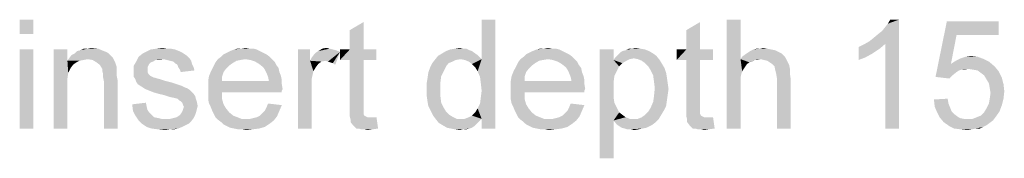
# Model space of a CAD drawing. Header units: millimetres. Extents: x 0 to 594, y 1 to 420.
# Tile 115 of 214: x 329.4 to 356.45, y 320.43 to 324.25. Entities that reach past the tile are written whole.
import ezdxf

# ---------------------------------------------------------------- set-up
doc = ezdxf.new("R2010")
doc.units = ezdxf.units.MM
doc.header["$LTSCALE"] = 32.67
doc.layers.add('61765N-2-A-2_DXF_TEXT', color=7, linetype='CONTINUOUS')

msp = doc.modelspace()

# ---------------------------------------------------------------- linework, layer by layer
at = {"layer": '61765N-2-A-2_DXF_TEXT', "color": 2, "linetype": 'Continuous'}
for points in [[(329.7786, 324.2474), (329.4009, 323.8474), (329.4009, 324.2474)], [(329.4009, 323.8474), (329.7786, 324.2474), (329.7786, 323.8474)], [(338.4675, 323.4251), (338.4675, 323.9585), (338.8453, 324.1807)], [(338.4675, 323.4251), (338.8453, 324.1807), (338.8453, 323.4251)], [(341.9786, 322.8251), (342.0897, 323.1585), (342.4675, 324.2474)], [(342.0453, 322.6696), (341.9786, 322.8251), (342.4675, 324.2474)], [(342.0675, 322.4918), (342.0453, 322.6696), (342.4675, 324.2474)], [(342.0453, 321.9362), (342.0675, 322.114), (342.4675, 324.2474)], [(342.0897, 321.514), (342.0453, 321.9362), (342.4675, 324.2474)], [(342.0897, 322.2918), (342.0675, 322.4918), (342.4675, 324.2474)], [(342.0675, 322.114), (342.0897, 322.2918), (342.4675, 324.2474)], [(342.4675, 324.2474), (342.0897, 323.1585), (342.0897, 324.2474)], [(342.0897, 321.2474), (342.0897, 321.514), (342.4675, 324.2474)], [(342.0897, 321.2474), (342.4675, 324.2474), (342.4675, 321.2474)], [(347.712, 323.4251), (347.712, 323.9585), (348.0897, 324.1807)], [(347.712, 323.4251), (348.0897, 324.1807), (348.0897, 323.4251)], [(349.2009, 324.2474), (349.2009, 323.1585), (348.8231, 321.2474)], [(349.2009, 324.2474), (348.8231, 321.2474), (348.8231, 324.2474)], [(352.7342, 323.6474), (352.8453, 323.7362), (353.5564, 324.2474)], [(353.1786, 323.5807), (352.7342, 323.6474), (353.5564, 324.2474)], [(352.8453, 323.7362), (352.9786, 323.8474), (353.5564, 324.2474)], [(352.9786, 323.8474), (353.0897, 323.9362), (353.5564, 324.2474)], [(353.0897, 323.9362), (353.1786, 324.0474), (353.5564, 324.2474)], [(353.1786, 324.0474), (353.2453, 324.1362), (353.5564, 324.2474)], [(353.1786, 321.2474), (353.1786, 323.5807), (353.5564, 324.2474)], [(353.1786, 321.2474), (353.5564, 324.2474), (353.5564, 321.2474)], [(353.5564, 324.2474), (353.2453, 324.1362), (353.312, 324.2474)], [(355.1342, 323.8251), (354.5564, 322.6696), (354.8675, 324.2029)], [(354.8675, 324.2029), (356.2897, 324.2029), (355.1342, 323.8251)], [(355.1342, 323.8251), (356.2897, 324.2029), (356.2897, 323.8251)], [(355.1342, 323.8251), (354.9786, 323.0251), (354.5564, 322.6696)], [(331.2675, 323.4474), (331.3564, 323.4696), (331.5564, 323.4474)], [(333.1564, 323.4474), (333.3342, 323.4696), (333.4453, 323.4474)], [(335.4897, 323.4474), (335.6009, 323.4696), (335.712, 323.4474)], [(337.712, 323.4474), (337.8231, 323.4696), (337.912, 323.4474)], [(341.3564, 323.4474), (341.4897, 323.4696), (341.5786, 323.4474)], [(343.8009, 323.4474), (343.912, 323.4696), (344.0231, 323.4474)], [(346.2231, 323.4474), (346.312, 323.4696), (346.4453, 323.4474)], [(349.7342, 323.4474), (349.8231, 323.4696), (349.9342, 323.4474)], [(352.4453, 323.4918), (352.5786, 323.5585), (353.1786, 323.5807)], [(352.4453, 323.4918), (353.1786, 323.5807), (353.0231, 323.4474)], [(353.0231, 323.4474), (352.4453, 323.1362), (352.4453, 323.4918)], [(353.1786, 323.5807), (352.5786, 323.5585), (352.7342, 323.6474)], [(329.7786, 323.4251), (329.4009, 321.2474), (329.4009, 323.4251)], [(329.4009, 321.2474), (329.7786, 323.4251), (329.7786, 321.2474)], [(330.712, 323.4251), (330.712, 323.114), (330.3342, 321.2474)], [(330.712, 323.4251), (330.3342, 321.2474), (330.3342, 323.4251)], [(331.912, 323.2474), (330.7564, 323.1807), (330.8231, 323.2696)], [(331.912, 323.2474), (331.9564, 323.2029), (330.7564, 323.1807)], [(331.2675, 323.1585), (330.7564, 323.1807), (331.9564, 323.2029)], [(331.8453, 323.314), (330.8231, 323.2696), (330.912, 323.314)], [(330.8231, 323.2696), (331.8453, 323.314), (331.912, 323.2474)], [(331.712, 323.3807), (331.7786, 323.3585), (330.912, 323.314)], [(331.712, 323.3807), (330.912, 323.314), (330.9786, 323.3807)], [(330.912, 323.314), (331.7786, 323.3585), (331.8453, 323.314)], [(330.9786, 323.3807), (331.0675, 323.4029), (331.5564, 323.4474)], [(330.9786, 323.3807), (331.5564, 323.4474), (331.712, 323.3807)], [(331.2675, 323.4474), (331.5564, 323.4474), (331.0675, 323.4029)], [(331.2675, 323.4474), (331.0675, 323.4029), (331.1564, 323.4474)], [(331.4009, 323.1362), (331.2675, 323.1585), (331.9564, 323.2029)], [(331.512, 323.0696), (331.4009, 323.1362), (331.9564, 323.2029)], [(331.512, 323.0696), (331.9564, 323.2029), (332.0231, 323.0696)], [(333.3564, 323.1585), (332.6009, 323.0918), (332.6675, 323.2251)], [(333.9342, 323.2918), (332.6675, 323.2251), (332.7786, 323.314)], [(333.9342, 323.2918), (334.0009, 323.2474), (332.6675, 323.2251)], [(332.6675, 323.2251), (334.0009, 323.2474), (334.0675, 323.1807)], [(332.6675, 323.2251), (334.0675, 323.1807), (333.3564, 323.1585)], [(333.8675, 323.3362), (332.7786, 323.314), (332.8675, 323.3585)], [(332.7786, 323.314), (333.8675, 323.3362), (333.9342, 323.2918)], [(333.6675, 323.4251), (333.7786, 323.3807), (332.8675, 323.3585)], [(333.6675, 323.4251), (332.8675, 323.3585), (333.0009, 323.4251)], [(332.8675, 323.3585), (333.7786, 323.3807), (333.8675, 323.3362)], [(333.4453, 323.4474), (333.5564, 323.4474), (333.0009, 323.4251)], [(333.4453, 323.4474), (333.0009, 323.4251), (333.1564, 323.4474)], [(333.0009, 323.4251), (333.5564, 323.4474), (333.6675, 323.4251)], [(336.2675, 323.2251), (334.8453, 323.1585), (334.9342, 323.2251)], [(335.6009, 323.1585), (334.8453, 323.1585), (336.2675, 323.2251)], [(336.1786, 323.2918), (334.9342, 323.2251), (335.0009, 323.2918)], [(334.9342, 323.2251), (336.1786, 323.2918), (336.2675, 323.2251)], [(336.0897, 323.3362), (335.0009, 323.2918), (335.0897, 323.3362)], [(335.0009, 323.2918), (336.0897, 323.3362), (336.1786, 323.2918)], [(336.0009, 323.3807), (335.0897, 323.3362), (335.1786, 323.3807)], [(335.0897, 323.3362), (336.0009, 323.3807), (336.0897, 323.3362)], [(335.912, 323.4251), (335.1786, 323.3807), (335.2897, 323.4251)], [(335.1786, 323.3807), (335.912, 323.4251), (336.0009, 323.3807)], [(335.712, 323.4474), (335.8231, 323.4474), (335.2897, 323.4251)], [(335.4897, 323.4474), (335.712, 323.4474), (335.2897, 323.4251)], [(335.4897, 323.4474), (335.2897, 323.4251), (335.3786, 323.4474)], [(335.2897, 323.4251), (335.8231, 323.4474), (335.912, 323.4251)], [(335.6009, 323.1585), (336.2675, 323.2251), (336.3342, 323.1585)], [(337.3786, 323.4251), (337.3786, 323.114), (337.0453, 321.2474)], [(337.3786, 323.4251), (337.0453, 321.2474), (337.0453, 323.4251)], [(337.3786, 323.114), (337.4231, 323.2029), (338.2009, 323.3585)], [(337.8009, 323.114), (337.3786, 323.114), (338.2009, 323.3585)], [(337.4231, 323.2029), (337.4897, 323.2918), (338.2009, 323.3585)], [(337.4897, 323.2918), (337.5342, 323.3362), (338.2009, 323.3585)], [(338.2009, 323.3585), (337.5342, 323.3362), (337.6009, 323.3807)], [(337.912, 323.4474), (338.0009, 323.4251), (337.6009, 323.3807)], [(337.912, 323.4474), (337.6009, 323.3807), (337.712, 323.4474)], [(338.0009, 323.4251), (338.0897, 323.4029), (337.6009, 323.3807)], [(337.6009, 323.3807), (338.0897, 323.4029), (338.2009, 323.3585)], [(337.8675, 323.0918), (337.8009, 323.114), (338.2009, 323.3585)], [(337.9342, 323.0696), (337.8675, 323.0918), (338.2009, 323.3585)], [(338.0009, 323.0474), (337.9342, 323.0696), (338.2009, 323.3585)], [(338.0009, 323.0474), (338.2009, 323.3585), (338.0675, 323.0029)], [(338.8453, 323.4251), (339.2009, 323.4251), (338.2009, 323.1362)], [(338.4675, 323.4251), (338.8453, 323.4251), (338.2009, 323.1362)], [(338.4675, 323.4251), (338.2009, 323.1362), (338.2009, 323.4251)], [(338.4675, 323.1362), (338.2009, 323.1362), (339.2009, 323.4251)], [(338.8453, 323.1362), (338.4675, 323.1362), (339.2009, 323.4251)], [(338.8453, 323.1362), (339.2009, 323.4251), (339.2009, 323.1362)], [(341.512, 323.1585), (340.8009, 323.1362), (340.8897, 323.2474)], [(341.9786, 323.2696), (340.8897, 323.2474), (341.0009, 323.314)], [(341.512, 323.1585), (340.8897, 323.2474), (341.9786, 323.2696)], [(341.8231, 323.3807), (341.0009, 323.314), (341.112, 323.3807)], [(341.0009, 323.314), (341.8231, 323.3807), (341.9786, 323.2696)], [(341.7564, 323.4029), (341.112, 323.3807), (341.2231, 323.4251)], [(341.112, 323.3807), (341.7564, 323.4029), (341.8231, 323.3807)], [(341.5786, 323.4474), (341.6675, 323.4474), (341.2231, 323.4251)], [(341.5786, 323.4474), (341.2231, 323.4251), (341.3564, 323.4474)], [(341.2231, 323.4251), (341.6675, 323.4474), (341.7564, 323.4029)], [(341.512, 323.1585), (341.9786, 323.2696), (342.0897, 323.1585)], [(344.5786, 323.2251), (343.1564, 323.1585), (343.2453, 323.2251)], [(343.912, 323.1585), (343.1564, 323.1585), (344.5786, 323.2251)], [(344.4897, 323.2918), (343.2453, 323.2251), (343.312, 323.2918)], [(343.2453, 323.2251), (344.4897, 323.2918), (344.5786, 323.2251)], [(344.4009, 323.3362), (343.312, 323.2918), (343.4009, 323.3362)], [(343.312, 323.2918), (344.4009, 323.3362), (344.4897, 323.2918)], [(344.312, 323.3807), (343.4009, 323.3362), (343.4897, 323.3807)], [(343.4009, 323.3362), (344.312, 323.3807), (344.4009, 323.3362)], [(344.2231, 323.4251), (343.4897, 323.3807), (343.6009, 323.4251)], [(343.4897, 323.3807), (344.2231, 323.4251), (344.312, 323.3807)], [(344.0231, 323.4474), (344.1342, 323.4474), (343.6009, 323.4251)], [(343.8009, 323.4474), (344.0231, 323.4474), (343.6009, 323.4251)], [(343.8009, 323.4474), (343.6009, 323.4251), (343.6897, 323.4474)], [(343.6009, 323.4251), (344.1342, 323.4474), (344.2231, 323.4251)], [(343.912, 323.1585), (344.5786, 323.2251), (344.6453, 323.1585)], [(345.712, 323.4251), (345.712, 323.1362), (345.3342, 320.4251)], [(345.712, 323.4251), (345.3342, 320.4251), (345.3342, 323.4251)], [(346.2675, 323.1807), (345.712, 323.1362), (345.7564, 323.2029)], [(346.8897, 323.2474), (345.7564, 323.2029), (345.8231, 323.2696)], [(346.2675, 323.1807), (345.7564, 323.2029), (346.8897, 323.2474)], [(346.8009, 323.314), (345.8231, 323.2696), (345.8897, 323.3362)], [(345.8231, 323.2696), (346.8009, 323.314), (346.8897, 323.2474)], [(346.6897, 323.3807), (345.8897, 323.3362), (345.9564, 323.3807)], [(345.8897, 323.3362), (346.6897, 323.3807), (346.8009, 323.314)], [(345.9564, 323.3807), (346.0453, 323.4029), (346.5786, 323.4251)], [(345.9564, 323.3807), (346.5786, 323.4251), (346.6897, 323.3807)], [(346.4453, 323.4474), (346.5786, 323.4251), (346.0453, 323.4029)], [(346.2231, 323.4474), (346.4453, 323.4474), (346.0453, 323.4029)], [(346.2231, 323.4474), (346.0453, 323.4029), (346.1342, 323.4474)], [(346.3786, 323.1585), (346.2675, 323.1807), (346.8897, 323.2474)], [(346.3786, 323.1585), (346.8897, 323.2474), (346.9786, 323.1362)], [(348.0897, 323.4251), (348.4453, 323.4251), (347.4453, 323.1362)], [(347.712, 323.4251), (348.0897, 323.4251), (347.4453, 323.1362)], [(347.712, 323.4251), (347.4453, 323.1362), (347.4453, 323.4251)], [(347.712, 323.1362), (347.4453, 323.1362), (348.4453, 323.4251)], [(348.0897, 323.1362), (347.712, 323.1362), (348.4453, 323.4251)], [(348.0897, 323.1362), (348.4453, 323.4251), (348.4453, 323.1362)], [(350.4453, 323.1807), (349.2009, 323.1585), (349.2453, 323.2251)], [(350.4009, 323.2474), (349.2453, 323.2251), (349.3342, 323.2918)], [(349.2453, 323.2251), (350.4009, 323.2474), (350.4453, 323.1807)], [(350.3342, 323.314), (349.3342, 323.2918), (349.4009, 323.3362)], [(349.3342, 323.2918), (350.3342, 323.314), (350.4009, 323.2474)], [(350.2453, 323.3585), (349.4009, 323.3362), (349.4675, 323.3807)], [(349.4009, 323.3362), (350.2453, 323.3585), (350.3342, 323.314)], [(350.0453, 323.4251), (350.1564, 323.4029), (349.4675, 323.3807)], [(350.0453, 323.4251), (349.4675, 323.3807), (349.5564, 323.4251)], [(349.4675, 323.3807), (350.1564, 323.4029), (350.2453, 323.3585)], [(349.7342, 323.4474), (349.9342, 323.4474), (349.5564, 323.4251)], [(349.7342, 323.4474), (349.5564, 323.4251), (349.6453, 323.4474)], [(349.5564, 323.4251), (349.9342, 323.4474), (350.0453, 323.4251)], [(353.0231, 323.4474), (352.8231, 323.314), (352.4453, 323.1362)], [(352.8231, 323.314), (352.6231, 323.2029), (352.4453, 323.1362)], [(355.712, 323.2251), (355.2453, 323.1807), (355.3786, 323.2251)], [(355.2453, 323.1807), (355.712, 323.2251), (355.8897, 323.1585)], [(355.3786, 323.2251), (355.5342, 323.2474), (355.712, 323.2251)], [(330.712, 323.114), (330.7342, 322.7807), (330.3342, 321.2474)], [(331.2675, 323.1585), (330.712, 323.114), (330.7564, 323.1807)], [(331.2675, 323.1585), (331.1564, 323.1362), (330.712, 323.114)], [(330.712, 323.114), (331.1564, 323.1362), (331.0453, 323.114)], [(330.712, 323.114), (331.0453, 323.114), (330.9564, 323.0696)], [(330.712, 323.114), (330.9564, 323.0696), (330.8675, 323.0029)], [(330.712, 323.114), (330.8675, 323.0029), (330.8009, 322.914)], [(330.712, 323.114), (330.8009, 322.914), (330.7342, 322.7807)], [(332.0231, 323.0696), (331.6009, 323.0029), (331.512, 323.0696)], [(331.6009, 323.0029), (332.0231, 323.0696), (332.0675, 322.9362)], [(332.0675, 322.9362), (331.6675, 322.8918), (331.6009, 323.0029)], [(331.6675, 322.8918), (332.0675, 322.9362), (332.0675, 322.8696)], [(333.0675, 323.0918), (333.0009, 323.0696), (332.5342, 322.9807)], [(333.0675, 323.0918), (332.5342, 322.9807), (332.6009, 323.0918)], [(333.0009, 323.0696), (332.9564, 323.0251), (332.5342, 322.9807)], [(332.5342, 322.9807), (332.9564, 323.0251), (332.9342, 322.9807)], [(332.9342, 322.9807), (332.912, 322.9362), (332.5342, 322.8251)], [(332.9342, 322.9807), (332.5342, 322.8251), (332.5342, 322.9807)], [(332.912, 322.9362), (332.912, 322.8696), (332.5342, 322.8251)], [(333.3564, 323.1585), (333.1342, 323.1362), (332.6009, 323.0918)], [(332.6009, 323.0918), (333.1342, 323.1362), (333.0675, 323.0918)], [(333.1342, 323.1362), (333.3564, 323.1585), (333.2453, 323.1362)], [(333.4453, 323.1362), (333.3564, 323.1585), (334.0675, 323.1807)], [(333.5342, 323.114), (333.4453, 323.1362), (334.0675, 323.1807)], [(333.5342, 323.114), (334.0675, 323.1807), (334.112, 323.114)], [(334.112, 323.114), (333.6231, 323.0918), (333.5342, 323.114)], [(333.6675, 323.0474), (333.6231, 323.0918), (334.112, 323.114)], [(333.6675, 323.0474), (334.112, 323.114), (334.1342, 323.0251)], [(334.1342, 323.0251), (333.7342, 323.0029), (333.6675, 323.0474)], [(333.7564, 322.9362), (333.7342, 323.0029), (334.1342, 323.0251)], [(333.7564, 322.9362), (334.1342, 323.0251), (334.1786, 322.9362)], [(334.1786, 322.9362), (333.8009, 322.8696), (333.7564, 322.9362)], [(333.8009, 322.8696), (334.1786, 322.9362), (334.2009, 322.8474)], [(335.1564, 322.9807), (334.6897, 322.8918), (334.7342, 322.9807)], [(334.6897, 322.8918), (335.1564, 322.9807), (335.0675, 322.8918)], [(335.2453, 323.0474), (334.7342, 322.9807), (334.7786, 323.0696)], [(334.7342, 322.9807), (335.2453, 323.0474), (335.1564, 322.9807)], [(335.6009, 323.1585), (335.4675, 323.1362), (334.7786, 323.0696)], [(335.6009, 323.1585), (334.7786, 323.0696), (334.8453, 323.1585)], [(335.4675, 323.1362), (335.3564, 323.114), (334.7786, 323.0696)], [(334.7786, 323.0696), (335.3564, 323.114), (335.2453, 323.0474)], [(336.3342, 323.1585), (335.7342, 323.1362), (335.6009, 323.1585)], [(335.8675, 323.0918), (335.7342, 323.1362), (336.3342, 323.1585)], [(335.8675, 323.0918), (336.3342, 323.1585), (336.4009, 323.0918)], [(336.4009, 323.0918), (335.9786, 323.0251), (335.8675, 323.0918)], [(335.9786, 323.0251), (336.4009, 323.0918), (336.4453, 323.0029)], [(336.4453, 323.0029), (336.0897, 322.9362), (335.9786, 323.0251)], [(336.0897, 322.9362), (336.4453, 323.0029), (336.512, 322.914)], [(336.512, 322.914), (336.1342, 322.8696), (336.0897, 322.9362)], [(336.1342, 322.8696), (336.512, 322.914), (336.5342, 322.8029)], [(337.3786, 323.114), (337.4675, 322.8251), (337.0453, 321.2474)], [(337.3786, 323.114), (337.8009, 323.114), (337.6897, 323.0918)], [(337.3786, 323.114), (337.6897, 323.0918), (337.6009, 323.0251)], [(337.3786, 323.114), (337.6009, 323.0251), (337.5342, 322.9362)], [(337.3786, 323.114), (337.5342, 322.9362), (337.4675, 322.8251)], [(338.8453, 323.1362), (338.4675, 321.8696), (338.4675, 323.1362)], [(338.4675, 321.8696), (338.8453, 323.1362), (338.8453, 321.8474)], [(341.0453, 322.8251), (340.6231, 322.7807), (340.6675, 322.914)], [(341.1786, 323.0474), (341.112, 322.9585), (340.6675, 322.914)], [(341.1786, 323.0474), (340.6675, 322.914), (340.7342, 323.0474)], [(340.6675, 322.914), (341.112, 322.9585), (341.0453, 322.8251)], [(341.3786, 323.1362), (341.2897, 323.0918), (340.7342, 323.0474)], [(341.3786, 323.1362), (340.7342, 323.0474), (340.8009, 323.1362)], [(340.7342, 323.0474), (341.2897, 323.0918), (341.1786, 323.0474)], [(340.8009, 323.1362), (341.512, 323.1585), (341.3786, 323.1362)], [(342.0897, 323.1585), (341.6231, 323.1362), (341.512, 323.1585)], [(341.7342, 323.0918), (341.6231, 323.1362), (342.0897, 323.1585)], [(341.8231, 323.0251), (341.7342, 323.0918), (342.0897, 323.1585)], [(341.912, 322.9362), (341.8231, 323.0251), (342.0897, 323.1585)], [(341.9786, 322.8251), (341.912, 322.9362), (342.0897, 323.1585)], [(343.4675, 322.9807), (343.0009, 322.8918), (343.0453, 322.9807)], [(343.0009, 322.8918), (343.4675, 322.9807), (343.3786, 322.8918)], [(343.5564, 323.0474), (343.0453, 322.9807), (343.0897, 323.0696)], [(343.0453, 322.9807), (343.5564, 323.0474), (343.4675, 322.9807)], [(343.912, 323.1585), (343.7786, 323.1362), (343.0897, 323.0696)], [(343.912, 323.1585), (343.0897, 323.0696), (343.1564, 323.1585)], [(343.7786, 323.1362), (343.6675, 323.114), (343.0897, 323.0696)], [(343.0897, 323.0696), (343.6675, 323.114), (343.5564, 323.0474)], [(344.6453, 323.1585), (344.0453, 323.1362), (343.912, 323.1585)], [(344.1786, 323.0918), (344.0453, 323.1362), (344.6453, 323.1585)], [(344.1786, 323.0918), (344.6453, 323.1585), (344.712, 323.0918)], [(344.712, 323.0918), (344.2897, 323.0251), (344.1786, 323.0918)], [(344.2897, 323.0251), (344.712, 323.0918), (344.7564, 323.0029)], [(344.7564, 323.0029), (344.4009, 322.9362), (344.2897, 323.0251)], [(344.4009, 322.9362), (344.7564, 323.0029), (344.8231, 322.914)], [(344.8231, 322.914), (344.4453, 322.8696), (344.4009, 322.9362)], [(344.4453, 322.8696), (344.8231, 322.914), (344.8453, 322.8029)], [(345.712, 323.1362), (345.7342, 322.6918), (345.3342, 320.4251)], [(346.2675, 323.1807), (346.1564, 323.1585), (345.712, 323.1362)], [(345.712, 323.1362), (346.1564, 323.1585), (346.0675, 323.114)], [(345.712, 323.1362), (346.0675, 323.114), (345.9564, 323.0474)], [(345.712, 323.1362), (345.9564, 323.0474), (345.8675, 322.9585)], [(345.712, 323.1362), (345.8675, 322.9585), (345.7342, 322.6918)], [(345.8675, 322.9585), (345.8009, 322.8251), (345.7342, 322.6918)], [(346.9786, 323.1362), (346.4897, 323.114), (346.3786, 323.1585)], [(346.5786, 323.0474), (346.4897, 323.114), (346.9786, 323.1362)], [(346.5786, 323.0474), (346.9786, 323.1362), (347.0453, 323.0251)], [(347.0453, 323.0251), (346.6675, 322.9585), (346.5786, 323.0474)], [(346.6675, 322.9585), (347.0453, 323.0251), (347.112, 322.914)], [(347.112, 322.914), (346.7342, 322.8474), (346.6675, 322.9585)], [(346.7342, 322.8474), (347.112, 322.914), (347.1564, 322.7807)], [(348.0897, 323.1362), (347.712, 321.8696), (347.712, 323.1362)], [(347.712, 321.8696), (348.0897, 323.1362), (348.0897, 321.8474)], [(349.2009, 323.1585), (349.2231, 322.7585), (348.8231, 321.2474)], [(349.7564, 323.1585), (349.2009, 323.1585), (350.4453, 323.1807)], [(349.2009, 323.1585), (349.7564, 323.1585), (349.6009, 323.1362)], [(349.2009, 323.1585), (349.6009, 323.1362), (349.4453, 323.0696)], [(349.2009, 323.1585), (349.4453, 323.0696), (349.3786, 323.0251)], [(349.2009, 323.1585), (349.3786, 323.0251), (349.2453, 322.8251)], [(349.2009, 323.1585), (349.2453, 322.8251), (349.2231, 322.7585)], [(349.3786, 323.0251), (349.2897, 322.8918), (349.2453, 322.8251)], [(349.3786, 323.0251), (349.3342, 322.9585), (349.2897, 322.8918)], [(349.6009, 323.1362), (349.512, 323.0918), (349.4453, 323.0696)], [(349.6009, 323.1362), (349.7564, 323.1585), (349.6675, 323.1362)], [(349.8453, 323.1362), (349.7564, 323.1585), (350.4453, 323.1807)], [(349.9342, 323.114), (349.8453, 323.1362), (350.4453, 323.1807)], [(349.9342, 323.114), (350.4453, 323.1807), (350.4897, 323.0918)], [(350.4897, 323.0918), (350.0009, 323.0696), (349.9342, 323.114)], [(350.0675, 323.0251), (350.0009, 323.0696), (350.4897, 323.0918)], [(350.0675, 323.0251), (350.4897, 323.0918), (350.5342, 323.0029)], [(350.5342, 323.0029), (350.1342, 322.9585), (350.0675, 323.0251)], [(350.1342, 322.9585), (350.5342, 323.0029), (350.5564, 322.8918)], [(350.5564, 322.8918), (350.1564, 322.8474), (350.1342, 322.9585)], [(354.9786, 323.0251), (355.2675, 322.8696), (354.5564, 322.6696)], [(356.0231, 323.0918), (354.9786, 323.0251), (355.112, 323.114)], [(354.9786, 323.0251), (356.0231, 323.0918), (356.1786, 322.9585)], [(354.9786, 323.0251), (356.1786, 322.9585), (355.4453, 322.8918)], [(354.9786, 323.0251), (355.4453, 322.8918), (355.2675, 322.8696)], [(355.8897, 323.1585), (355.112, 323.114), (355.2453, 323.1807)], [(355.112, 323.114), (355.8897, 323.1585), (356.0231, 323.0918)], [(355.5786, 322.8696), (355.4453, 322.8918), (356.1786, 322.9585)], [(355.712, 322.8474), (355.5786, 322.8696), (356.1786, 322.9585)], [(355.712, 322.8474), (356.1786, 322.9585), (356.2897, 322.8251)], [(330.7342, 322.7807), (330.712, 322.6251), (330.3342, 321.2474)], [(332.0675, 322.8696), (331.6675, 322.8474), (331.6675, 322.8918)], [(331.6675, 322.8474), (332.0675, 322.8696), (332.0675, 322.7807)], [(332.0675, 322.7807), (331.6897, 322.7585), (331.6675, 322.8474)], [(331.6897, 322.7585), (332.0675, 322.7807), (332.0675, 322.6918)], [(332.0675, 322.6918), (331.6897, 322.6696), (331.6897, 322.7585)], [(331.6897, 322.6696), (332.0675, 322.6918), (332.0897, 322.5807)], [(332.0897, 322.5807), (331.712, 322.5585), (331.6897, 322.6696)], [(332.5342, 322.8251), (332.912, 322.8696), (332.912, 322.8029)], [(332.912, 322.8029), (332.5342, 322.7585), (332.5342, 322.8251)], [(332.5342, 322.7585), (332.912, 322.8029), (332.9342, 322.7585)], [(332.9342, 322.7585), (333.0009, 322.6918), (332.5342, 322.6696)], [(332.9342, 322.7585), (332.5342, 322.6696), (332.5342, 322.7585)], [(332.5342, 322.6696), (333.0009, 322.6918), (333.0897, 322.6474)], [(333.0897, 322.6474), (332.5786, 322.6029), (332.5342, 322.6696)], [(333.112, 322.6474), (333.1786, 322.6251), (332.5786, 322.6029)], [(333.0897, 322.6474), (333.112, 322.6474), (332.5786, 322.6029)], [(334.2009, 322.8474), (333.8231, 322.8029), (333.8009, 322.8696)], [(334.9564, 322.6696), (334.5786, 322.5585), (334.6009, 322.6918)], [(334.5786, 322.5585), (334.9564, 322.6696), (334.9564, 322.5585)], [(335.0009, 322.8029), (334.6009, 322.6918), (334.6453, 322.8029)], [(334.6009, 322.6918), (335.0009, 322.8029), (334.9564, 322.6696)], [(335.0675, 322.8918), (334.6453, 322.8029), (334.6897, 322.8918)], [(334.6453, 322.8029), (335.0675, 322.8918), (335.0009, 322.8029)], [(336.5342, 322.8029), (336.1786, 322.7807), (336.1342, 322.8696)], [(336.1786, 322.7807), (336.5342, 322.8029), (336.5786, 322.6918)], [(336.5786, 322.6918), (336.2231, 322.6696), (336.1786, 322.7807)], [(336.2231, 322.6696), (336.5786, 322.6918), (336.6009, 322.5807)], [(336.6009, 322.5807), (336.2453, 322.5585), (336.2231, 322.6696)], [(337.4675, 322.8251), (337.4231, 322.6251), (337.0453, 321.2474)], [(340.9786, 322.6918), (340.6009, 322.6251), (340.6231, 322.7807)], [(340.6009, 322.6251), (340.9786, 322.6918), (340.9564, 322.514)], [(340.6231, 322.7807), (341.0453, 322.8251), (340.9786, 322.6918)], [(343.2675, 322.6696), (342.8897, 322.5585), (342.912, 322.6918)], [(342.8897, 322.5585), (343.2675, 322.6696), (343.2675, 322.5585)], [(343.312, 322.8029), (342.912, 322.6918), (342.9564, 322.8029)], [(342.912, 322.6918), (343.312, 322.8029), (343.2675, 322.6696)], [(343.3786, 322.8918), (342.9564, 322.8029), (343.0009, 322.8918)], [(342.9564, 322.8029), (343.3786, 322.8918), (343.312, 322.8029)], [(344.8453, 322.8029), (344.4897, 322.7807), (344.4453, 322.8696)], [(344.4897, 322.7807), (344.8453, 322.8029), (344.8897, 322.6918)], [(344.8897, 322.6918), (344.5342, 322.6696), (344.4897, 322.7807)], [(344.5342, 322.6696), (344.8897, 322.6918), (344.912, 322.5807)], [(344.912, 322.5807), (344.5564, 322.5585), (344.5342, 322.6696)], [(345.7342, 322.6918), (345.712, 322.514), (345.3342, 320.4251)], [(347.1564, 322.7807), (346.8009, 322.714), (346.7342, 322.8474)], [(346.8009, 322.714), (347.1564, 322.7807), (347.1786, 322.6474)], [(347.1786, 322.6474), (346.8231, 322.5362), (346.8009, 322.714)], [(346.8231, 322.5362), (347.1786, 322.6474), (347.2009, 322.4918)], [(349.2231, 322.7585), (349.2009, 322.6474), (348.8231, 321.2474)], [(349.2009, 322.6474), (349.2009, 322.5585), (348.8231, 321.2474)], [(350.1786, 322.7585), (350.1564, 322.8474), (350.5564, 322.8918)], [(350.1786, 322.7585), (350.5564, 322.8918), (350.5564, 322.7585)], [(350.5564, 322.7585), (350.2009, 322.6251), (350.1786, 322.7585)], [(350.2009, 322.6251), (350.5564, 322.7585), (350.5786, 322.6029)], [(355.2675, 322.8696), (355.2009, 322.8474), (354.5564, 322.6696)], [(355.2009, 322.8474), (355.1342, 322.8029), (354.5564, 322.6696)], [(355.1342, 322.8029), (355.0231, 322.714), (354.5564, 322.6696)], [(354.5564, 322.6696), (355.0231, 322.714), (354.9342, 322.6251)], [(355.2675, 322.8696), (355.4453, 322.8918), (355.3564, 322.8696)], [(356.2897, 322.8251), (355.8009, 322.7807), (355.712, 322.8474)], [(355.8897, 322.714), (355.8009, 322.7807), (356.2897, 322.8251)], [(355.8897, 322.714), (356.2897, 322.8251), (356.3786, 322.6474)], [(356.3786, 322.6474), (355.9564, 322.6029), (355.8897, 322.714)], [(356.0231, 322.4918), (355.9564, 322.6029), (356.3786, 322.6474)], [(356.0231, 322.4918), (356.3786, 322.6474), (356.4231, 322.4696)], [(330.712, 322.6251), (330.712, 322.4251), (330.3342, 321.2474)], [(330.3342, 321.2474), (330.712, 322.4251), (330.712, 321.2474)], [(331.712, 321.2474), (331.712, 322.5585), (332.0897, 322.5807)], [(331.712, 321.2474), (332.0897, 322.5807), (332.0897, 321.2474)], [(332.5786, 322.6029), (333.1786, 322.6251), (333.2675, 322.6029)], [(333.2675, 322.6029), (332.6009, 322.5362), (332.5786, 322.6029)], [(333.2675, 322.6029), (333.4009, 322.5585), (332.6009, 322.5362)], [(332.6009, 322.5362), (333.4009, 322.5585), (333.5786, 322.514)], [(333.5786, 322.514), (332.6453, 322.4696), (332.6009, 322.5362)], [(332.6453, 322.4696), (333.5786, 322.514), (333.712, 322.4696)], [(333.712, 322.4696), (332.712, 322.4251), (332.6453, 322.4696)], [(332.712, 322.4251), (333.712, 322.4696), (333.8453, 322.4251)], [(333.8453, 322.4251), (332.7786, 322.3807), (332.712, 322.4251)], [(332.7786, 322.3807), (333.8453, 322.4251), (333.9342, 322.3807)], [(333.9342, 322.3807), (332.8453, 322.3362), (332.7786, 322.3807)], [(333.9342, 322.3807), (334.0009, 322.3585), (332.8453, 322.3362)], [(336.2453, 322.5585), (336.6009, 322.4696), (334.5786, 322.4474)], [(334.9564, 322.5585), (336.2453, 322.5585), (334.5786, 322.4474)], [(334.9564, 322.5585), (334.5786, 322.4474), (334.5786, 322.5585)], [(334.5786, 322.4474), (336.6009, 322.4696), (336.6231, 322.3362)], [(336.6231, 322.3362), (334.5786, 322.314), (334.5786, 322.4474)], [(336.2453, 322.5585), (336.6009, 322.5807), (336.6009, 322.4696)], [(337.4231, 322.6251), (337.4231, 322.3807), (337.0453, 321.2474)], [(337.0453, 321.2474), (337.4231, 322.3807), (337.4231, 321.2474)], [(340.9564, 322.514), (340.5786, 322.4918), (340.6009, 322.6251)], [(340.5786, 322.314), (340.5786, 322.4918), (340.9564, 322.514)], [(340.5786, 322.314), (340.9564, 322.514), (340.9564, 322.314)], [(344.5564, 322.5585), (344.912, 322.4696), (342.8897, 322.4474)], [(343.2675, 322.5585), (344.5564, 322.5585), (342.8897, 322.4474)], [(343.2675, 322.5585), (342.8897, 322.4474), (342.8897, 322.5585)], [(342.8897, 322.4474), (344.912, 322.4696), (344.9342, 322.3362)], [(344.9342, 322.3362), (342.8897, 322.314), (342.8897, 322.4474)], [(344.5564, 322.5585), (344.912, 322.5807), (344.912, 322.4696)], [(345.712, 322.514), (345.712, 322.314), (345.3342, 320.4251)], [(347.2009, 322.4918), (346.8453, 322.3585), (346.8231, 322.5362)], [(346.8453, 322.3585), (347.2009, 322.4918), (347.2231, 322.3362)], [(349.2009, 322.5585), (349.2009, 322.4251), (348.8231, 321.2474)], [(348.8231, 321.2474), (349.2009, 322.4251), (349.2009, 321.2474)], [(350.5786, 322.6029), (350.2009, 321.2474), (350.2009, 322.6251)], [(350.2009, 321.2474), (350.5786, 322.6029), (350.5786, 321.2474)], [(356.4231, 322.4696), (356.0453, 322.3585), (356.0231, 322.4918)], [(356.0453, 322.3585), (356.4231, 322.4696), (356.4453, 322.2696)], [(332.8453, 322.3362), (334.0009, 322.3585), (334.0675, 322.314)], [(334.0675, 322.314), (332.9564, 322.2918), (332.8453, 322.3362)], [(333.0675, 322.2474), (332.9564, 322.2918), (334.0675, 322.314)], [(333.0675, 322.2474), (334.0675, 322.314), (334.1342, 322.2474)], [(334.1342, 322.2474), (333.2231, 322.2029), (333.0675, 322.2474)], [(333.2231, 322.2029), (334.1342, 322.2474), (334.1786, 322.2029)], [(334.1786, 322.2029), (333.4009, 322.1585), (333.2231, 322.2029)], [(333.4009, 322.1585), (334.1786, 322.2029), (334.2231, 322.1362)], [(334.2231, 322.1362), (333.5342, 322.114), (333.4009, 322.1585)], [(333.6453, 322.0918), (333.5342, 322.114), (334.2231, 322.1362)], [(333.7342, 322.0696), (333.6453, 322.0918), (334.2231, 322.1362)], [(333.7342, 322.0696), (334.2231, 322.1362), (334.2453, 322.0474)], [(334.5786, 322.314), (336.6231, 322.3362), (336.6009, 322.2918)], [(334.5786, 322.314), (336.6009, 322.2918), (334.9564, 322.2474)], [(334.9564, 322.2474), (334.5786, 322.1807), (334.5786, 322.314)], [(334.5786, 322.1807), (334.9564, 322.2474), (334.9564, 322.0696)], [(334.9564, 322.0696), (334.5786, 322.0474), (334.5786, 322.1807)], [(334.9564, 322.2474), (336.6009, 322.2918), (336.6009, 322.2474)], [(340.9564, 322.314), (340.5786, 322.1585), (340.5786, 322.314)], [(340.5786, 322.1585), (340.9564, 322.314), (340.9564, 322.1362)], [(340.9564, 322.1362), (340.6009, 322.0029), (340.5786, 322.1585)], [(340.6009, 322.0029), (340.9564, 322.1362), (340.9786, 321.9585)], [(342.8897, 322.314), (344.9342, 322.3362), (344.912, 322.2918)], [(342.8897, 322.314), (344.912, 322.2918), (343.2675, 322.2474)], [(343.2675, 322.2474), (342.8897, 322.1807), (342.8897, 322.314)], [(342.8897, 322.1807), (343.2675, 322.2474), (343.2675, 322.0696)], [(343.2675, 322.0696), (342.8897, 322.0474), (342.8897, 322.1807)], [(343.2675, 322.2474), (344.912, 322.2918), (344.912, 322.2474)], [(345.712, 322.314), (345.712, 322.114), (345.3342, 320.4251)], [(345.712, 322.114), (345.7342, 321.9585), (345.3342, 320.4251)], [(347.1786, 322.0251), (346.8009, 321.9807), (346.8231, 322.1362)], [(347.2231, 322.3362), (346.8231, 322.1362), (346.8453, 322.3585)], [(347.2231, 322.3362), (347.2009, 322.1807), (346.8231, 322.1362)], [(346.8231, 322.1362), (347.2009, 322.1807), (347.1786, 322.0251)], [(356.4453, 322.2696), (356.0675, 322.2251), (356.0453, 322.3585)], [(356.0453, 322.0696), (356.0675, 322.2251), (356.4453, 322.2696)], [(356.0453, 322.0696), (356.4453, 322.2696), (356.4231, 322.0696)], [(332.4897, 321.914), (332.8675, 321.9585), (332.8897, 321.8474)], [(332.8897, 321.8474), (332.512, 321.7362), (332.4897, 321.914)], [(332.8897, 321.8474), (332.912, 321.7585), (332.512, 321.7362)], [(334.2453, 322.0474), (333.7786, 322.0251), (333.7342, 322.0696)], [(333.8231, 322.0029), (333.7786, 322.0251), (334.2453, 322.0474)], [(333.8231, 322.0029), (334.2453, 322.0474), (334.2675, 321.9807)], [(334.2675, 321.9807), (333.8675, 321.9585), (333.8231, 322.0029)], [(333.8897, 321.8918), (333.8675, 321.9585), (334.2675, 321.9807)], [(333.8897, 321.8918), (334.2675, 321.9807), (334.2897, 321.8696)], [(334.2897, 321.8696), (333.912, 321.8474), (333.8897, 321.8918)], [(333.8897, 321.7807), (333.912, 321.8474), (334.2897, 321.8696)], [(333.8897, 321.7807), (334.2897, 321.8696), (334.2675, 321.7807)], [(334.6009, 321.9362), (334.5786, 322.0474), (334.9564, 322.0696)], [(334.6009, 321.9362), (334.9564, 322.0696), (335.0009, 321.914)], [(335.0009, 321.914), (334.6453, 321.8474), (334.6009, 321.9362)], [(334.6453, 321.8474), (335.0009, 321.914), (335.0675, 321.8029)], [(335.0675, 321.8029), (334.6897, 321.7362), (334.6453, 321.8474)], [(336.1342, 321.7362), (336.1786, 321.8251), (336.6009, 321.8918)], [(336.1342, 321.7362), (336.6009, 321.8918), (336.5342, 321.7362)], [(336.6009, 321.8918), (336.1786, 321.8251), (336.2231, 321.9362)], [(338.8453, 321.8474), (338.4675, 321.714), (338.4675, 321.8696)], [(338.8453, 321.8474), (338.8453, 321.7807), (338.4675, 321.714)], [(340.9786, 321.9585), (340.6231, 321.8696), (340.6009, 322.0029)], [(340.6231, 321.8696), (340.9786, 321.9585), (341.0453, 321.8251)], [(341.0453, 321.8251), (340.6897, 321.7362), (340.6231, 321.8696)], [(342.0897, 321.514), (341.9786, 321.8029), (342.0453, 321.9362)], [(342.912, 321.9362), (342.8897, 322.0474), (343.2675, 322.0696)], [(342.912, 321.9362), (343.2675, 322.0696), (343.312, 321.914)], [(343.312, 321.914), (342.9564, 321.8474), (342.912, 321.9362)], [(342.9564, 321.8474), (343.312, 321.914), (343.3786, 321.8029)], [(343.3786, 321.8029), (343.0009, 321.7362), (342.9564, 321.8474)], [(344.4453, 321.7362), (344.4897, 321.8251), (344.912, 321.8918)], [(344.4453, 321.7362), (344.912, 321.8918), (344.8453, 321.7362)], [(344.912, 321.8918), (344.4897, 321.8251), (344.5342, 321.9362)], [(345.7342, 321.9585), (345.8009, 321.8251), (345.3342, 320.4251)], [(347.1564, 321.8696), (346.7342, 321.8251), (346.8009, 321.9807)], [(346.7342, 321.8251), (347.1564, 321.8696), (347.0897, 321.7362)], [(346.8009, 321.9807), (347.1786, 322.0251), (347.1564, 321.8696)], [(348.0897, 321.8474), (347.712, 321.714), (347.712, 321.8696)], [(348.0897, 321.8474), (348.0897, 321.7807), (347.712, 321.714)], [(354.512, 322.0474), (354.8897, 322.0696), (354.912, 321.9362)], [(354.912, 321.9362), (354.5342, 321.8474), (354.512, 322.0474)], [(354.5342, 321.8474), (354.912, 321.9362), (354.9564, 321.8251)], [(354.9564, 321.8251), (354.6009, 321.6918), (354.5342, 321.8474)], [(356.3786, 321.8918), (355.9564, 321.8029), (356.0231, 321.9362)], [(355.9564, 321.8029), (356.3786, 321.8918), (356.312, 321.714)], [(356.4231, 322.0696), (356.0231, 321.9362), (356.0453, 322.0696)], [(356.0231, 321.9362), (356.4231, 322.0696), (356.3786, 321.8918)], [(332.512, 321.7362), (332.912, 321.7585), (332.9564, 321.6918)], [(332.9564, 321.6918), (332.5786, 321.6029), (332.512, 321.7362)], [(332.9564, 321.6918), (333.0231, 321.6251), (332.5786, 321.6029)], [(332.5786, 321.6029), (333.0231, 321.6251), (333.0897, 321.5585)], [(333.0897, 321.5585), (332.6675, 321.4696), (332.5786, 321.6029)], [(333.0897, 321.5585), (333.2009, 321.5362), (332.6675, 321.4696)], [(333.6231, 321.5362), (333.712, 321.5585), (334.2231, 321.6251)], [(333.6231, 321.5362), (334.2231, 321.6251), (334.1786, 321.5362)], [(333.712, 321.5585), (333.7786, 321.6029), (334.2231, 321.6251)], [(334.2231, 321.6251), (333.7786, 321.6029), (333.8231, 321.6474)], [(334.2453, 321.6918), (333.8231, 321.6474), (333.8675, 321.714)], [(333.8231, 321.6474), (334.2453, 321.6918), (334.2231, 321.6251)], [(334.2675, 321.7807), (333.8675, 321.714), (333.8897, 321.7807)], [(333.8675, 321.714), (334.2675, 321.7807), (334.2453, 321.6918)], [(334.6897, 321.7362), (335.0675, 321.8029), (335.1564, 321.6918)], [(335.1564, 321.6918), (334.7342, 321.6474), (334.6897, 321.7362)], [(334.7342, 321.6474), (335.1564, 321.6918), (335.2675, 321.6029)], [(335.2675, 321.6029), (334.7786, 321.5585), (334.7342, 321.6474)], [(334.7786, 321.5585), (335.2675, 321.6029), (335.3786, 321.5585)], [(335.3786, 321.5585), (334.8453, 321.4918), (334.7786, 321.5585)], [(335.3786, 321.5585), (335.4897, 321.514), (334.8453, 321.4918)], [(335.7342, 321.514), (335.8231, 321.5362), (336.4675, 321.5807)], [(335.7342, 321.514), (336.4675, 321.5807), (336.3786, 321.4696)], [(335.8231, 321.5362), (335.912, 321.5585), (336.4675, 321.5807)], [(336.4675, 321.5807), (335.912, 321.5585), (336.0009, 321.6029)], [(336.0009, 321.6029), (336.0675, 321.6696), (336.5342, 321.7362)], [(336.0009, 321.6029), (336.5342, 321.7362), (336.4675, 321.5807)], [(336.5342, 321.7362), (336.0675, 321.6696), (336.1342, 321.7362)], [(338.4675, 321.714), (338.8453, 321.7807), (338.8453, 321.714)], [(338.8453, 321.714), (338.8453, 321.6696), (338.4675, 321.5807)], [(338.8453, 321.714), (338.4675, 321.5807), (338.4675, 321.714)], [(338.8453, 321.6696), (338.8453, 321.6474), (338.4675, 321.5807)], [(338.8453, 321.6474), (338.8675, 321.6029), (338.4675, 321.5807)], [(338.4675, 321.5807), (338.8675, 321.6029), (338.912, 321.5807)], [(338.912, 321.5807), (338.4897, 321.4918), (338.4675, 321.5807)], [(338.912, 321.5807), (338.9564, 321.5585), (338.4897, 321.4918)], [(339.112, 321.5585), (339.2009, 321.5585), (338.4897, 321.4918)], [(339.0453, 321.5585), (339.112, 321.5585), (338.4897, 321.4918)], [(338.9564, 321.5585), (339.0453, 321.5585), (338.4897, 321.4918)], [(338.4897, 321.4251), (338.4897, 321.4918), (339.2009, 321.5585)], [(338.5564, 321.3362), (338.4897, 321.4251), (339.2009, 321.5585)], [(338.6453, 321.2474), (338.5564, 321.3362), (339.2009, 321.5585)], [(338.712, 321.2474), (338.6453, 321.2474), (339.2009, 321.5585)], [(338.712, 321.2474), (339.2009, 321.5585), (339.2453, 321.2474)], [(340.6897, 321.7362), (341.0453, 321.8251), (341.112, 321.714)], [(341.112, 321.714), (340.7564, 321.6029), (340.6897, 321.7362)], [(341.112, 321.714), (341.2009, 321.6251), (340.7564, 321.6029)], [(340.7564, 321.6029), (341.2009, 321.6251), (341.312, 321.5585)], [(341.312, 321.5585), (340.8231, 321.514), (340.7564, 321.6029)], [(340.8231, 321.514), (341.312, 321.5585), (341.4009, 321.514)], [(342.0897, 321.514), (341.6231, 321.514), (341.7342, 321.5585)], [(342.0897, 321.514), (341.7342, 321.5585), (341.8231, 321.6029)], [(342.0897, 321.514), (341.8231, 321.6029), (341.912, 321.6918)], [(342.0897, 321.514), (341.912, 321.6918), (341.9786, 321.8029)], [(343.0009, 321.7362), (343.3786, 321.8029), (343.4675, 321.6918)], [(343.4675, 321.6918), (343.0453, 321.6474), (343.0009, 321.7362)], [(343.0453, 321.6474), (343.4675, 321.6918), (343.5786, 321.6029)], [(343.5786, 321.6029), (343.0897, 321.5585), (343.0453, 321.6474)], [(343.0897, 321.5585), (343.5786, 321.6029), (343.6897, 321.5585)], [(343.6897, 321.5585), (343.1564, 321.4918), (343.0897, 321.5585)], [(343.6897, 321.5585), (343.8009, 321.514), (343.1564, 321.4918)], [(344.0453, 321.514), (344.1342, 321.5362), (344.7786, 321.5807)], [(344.0453, 321.514), (344.7786, 321.5807), (344.6897, 321.4696)], [(344.1342, 321.5362), (344.2231, 321.5585), (344.7786, 321.5807)], [(344.7786, 321.5807), (344.2231, 321.5585), (344.312, 321.6029)], [(344.312, 321.6029), (344.3786, 321.6696), (344.8453, 321.7362)], [(344.312, 321.6029), (344.8453, 321.7362), (344.7786, 321.5807)], [(344.8453, 321.7362), (344.3786, 321.6696), (344.4453, 321.7362)], [(345.8009, 321.8251), (345.712, 321.4696), (345.3342, 320.4251)], [(345.8009, 321.8251), (345.8675, 321.6918), (345.712, 321.4696)], [(345.8675, 321.6918), (345.9564, 321.6251), (345.712, 321.4696)], [(345.9564, 321.6251), (346.0453, 321.5585), (345.712, 321.4696)], [(346.0453, 321.5585), (346.1564, 321.514), (345.712, 321.4696)], [(346.3786, 321.514), (346.4897, 321.5585), (347.0231, 321.6251)], [(346.3786, 321.514), (347.0231, 321.6251), (346.9564, 321.514)], [(347.0231, 321.6251), (346.4897, 321.5585), (346.5786, 321.6251)], [(346.5786, 321.6251), (346.6675, 321.714), (347.0897, 321.7362)], [(346.5786, 321.6251), (347.0897, 321.7362), (347.0231, 321.6251)], [(347.0897, 321.7362), (346.6675, 321.714), (346.7342, 321.8251)], [(347.712, 321.714), (348.0897, 321.7807), (348.0897, 321.714)], [(348.0897, 321.714), (348.0897, 321.6696), (347.712, 321.5807)], [(348.0897, 321.714), (347.712, 321.5807), (347.712, 321.714)], [(348.0897, 321.6696), (348.0897, 321.6474), (347.712, 321.5807)], [(348.0897, 321.6474), (348.112, 321.6029), (347.712, 321.5807)], [(347.712, 321.5807), (348.112, 321.6029), (348.1564, 321.5807)], [(348.1564, 321.5807), (347.7342, 321.4918), (347.712, 321.5807)], [(348.1564, 321.5807), (348.2009, 321.5585), (347.7342, 321.4918)], [(348.3564, 321.5585), (348.4453, 321.5585), (347.7342, 321.4918)], [(348.2897, 321.5585), (348.3564, 321.5585), (347.7342, 321.4918)], [(348.2009, 321.5585), (348.2897, 321.5585), (347.7342, 321.4918)], [(347.7342, 321.4251), (347.7342, 321.4918), (348.4453, 321.5585)], [(347.8009, 321.3362), (347.7342, 321.4251), (348.4453, 321.5585)], [(347.8897, 321.2474), (347.8009, 321.3362), (348.4453, 321.5585)], [(347.9564, 321.2474), (347.8897, 321.2474), (348.4453, 321.5585)], [(347.9564, 321.2474), (348.4453, 321.5585), (348.4897, 321.2474)], [(354.9564, 321.8251), (355.0009, 321.714), (354.6009, 321.6918)], [(354.6009, 321.6918), (355.0009, 321.714), (355.0675, 321.6474)], [(355.0675, 321.6474), (354.6675, 321.5585), (354.6009, 321.6918)], [(355.0675, 321.6474), (355.1564, 321.5807), (354.6675, 321.5585)], [(354.6675, 321.5585), (355.1564, 321.5807), (355.2231, 321.5362)], [(355.2231, 321.5362), (354.7786, 321.4251), (354.6675, 321.5585)], [(356.2009, 321.5585), (355.5786, 321.514), (355.6897, 321.5585)], [(355.5786, 321.514), (356.2009, 321.5585), (356.1342, 321.4696)], [(355.6897, 321.5585), (355.8009, 321.6029), (356.312, 321.714)], [(355.6897, 321.5585), (356.312, 321.714), (356.2009, 321.5585)], [(355.8009, 321.6029), (355.8897, 321.6918), (356.312, 321.714)], [(356.312, 321.714), (355.8897, 321.6918), (355.9564, 321.8029)], [(333.2009, 321.5362), (333.2897, 321.514), (332.6675, 321.4696)], [(332.6675, 321.4696), (333.5342, 321.514), (334.1786, 321.5362)], [(332.6675, 321.4696), (334.1786, 321.5362), (334.112, 321.4474)], [(333.4009, 321.514), (333.5342, 321.514), (332.6675, 321.4696)], [(333.2897, 321.514), (333.4009, 321.514), (332.6675, 321.4696)], [(334.112, 321.4474), (332.7564, 321.3807), (332.6675, 321.4696)], [(332.7564, 321.3807), (334.112, 321.4474), (334.0453, 321.3807)], [(334.0453, 321.3807), (332.8897, 321.2918), (332.7564, 321.3807)], [(334.0453, 321.3807), (333.9564, 321.3362), (332.8897, 321.2918)], [(332.8897, 321.2918), (333.9564, 321.3362), (333.8675, 321.2918)], [(333.8675, 321.2918), (333.0231, 321.2474), (332.8897, 321.2918)], [(333.0231, 321.2474), (333.8675, 321.2918), (333.7564, 321.2474)], [(334.1786, 321.5362), (333.5342, 321.514), (333.6231, 321.5362)], [(335.6231, 321.514), (335.7342, 321.514), (334.8453, 321.4918)], [(335.4897, 321.514), (335.6231, 321.514), (334.8453, 321.4918)], [(336.3786, 321.4696), (334.8453, 321.4918), (335.7342, 321.514)], [(336.3786, 321.4696), (334.9342, 321.4251), (334.8453, 321.4918)], [(334.9342, 321.4251), (336.3786, 321.4696), (336.2675, 321.3807)], [(336.2675, 321.3807), (335.0009, 321.3585), (334.9342, 321.4251)], [(335.0897, 321.314), (335.0009, 321.3585), (336.2675, 321.3807)], [(335.0897, 321.314), (336.2675, 321.3807), (336.1342, 321.2918)], [(336.1342, 321.2918), (335.1786, 321.2696), (335.0897, 321.314)], [(335.2897, 321.2474), (335.1786, 321.2696), (336.1342, 321.2918)], [(335.2897, 321.2474), (336.1342, 321.2918), (335.9786, 321.2474)], [(341.4009, 321.514), (340.912, 321.4029), (340.8231, 321.514)], [(342.0897, 321.514), (342.0231, 321.4474), (340.912, 321.4029)], [(341.6231, 321.514), (342.0897, 321.514), (340.912, 321.4029)], [(341.512, 321.514), (341.6231, 321.514), (340.912, 321.4029)], [(341.4009, 321.514), (341.512, 321.514), (340.912, 321.4029)], [(340.912, 321.4029), (342.0231, 321.4474), (341.9564, 321.3807)], [(341.9564, 321.3807), (341.0231, 321.3362), (340.912, 321.4029)], [(341.0231, 321.3362), (341.9564, 321.3807), (341.8897, 321.314)], [(341.8897, 321.314), (341.1342, 321.2696), (341.0231, 321.3362)], [(341.1342, 321.2696), (341.8897, 321.314), (341.8231, 321.2696)], [(343.9342, 321.514), (344.0453, 321.514), (343.1564, 321.4918)], [(343.8009, 321.514), (343.9342, 321.514), (343.1564, 321.4918)], [(344.6897, 321.4696), (343.1564, 321.4918), (344.0453, 321.514)], [(344.6897, 321.4696), (343.2453, 321.4251), (343.1564, 321.4918)], [(343.2453, 321.4251), (344.6897, 321.4696), (344.5786, 321.3807)], [(344.5786, 321.3807), (343.312, 321.3585), (343.2453, 321.4251)], [(343.4009, 321.314), (343.312, 321.3585), (344.5786, 321.3807)], [(343.4009, 321.314), (344.5786, 321.3807), (344.4453, 321.2918)], [(344.4453, 321.2918), (343.4897, 321.2696), (343.4009, 321.314)], [(343.6009, 321.2474), (343.4897, 321.2696), (344.4453, 321.2918)], [(343.6009, 321.2474), (344.4453, 321.2918), (344.2897, 321.2474)], [(345.3342, 320.4251), (345.712, 321.4696), (345.712, 320.4251)], [(345.712, 321.4696), (346.9564, 321.514), (346.8453, 321.4029)], [(346.3786, 321.514), (346.9564, 321.514), (345.712, 321.4696)], [(346.2675, 321.514), (346.3786, 321.514), (345.712, 321.4696)], [(346.1564, 321.514), (346.2675, 321.514), (345.712, 321.4696)], [(346.8453, 321.4029), (345.8009, 321.3585), (345.712, 321.4696)], [(345.8009, 321.3585), (346.8453, 321.4029), (346.7564, 321.3362)], [(346.7564, 321.3362), (345.9342, 321.2696), (345.8009, 321.3585)], [(345.9342, 321.2696), (346.7564, 321.3362), (346.6231, 321.2696)], [(355.2231, 321.5362), (355.3342, 321.514), (354.7786, 321.4251)], [(355.5786, 321.514), (356.1342, 321.4696), (354.7786, 321.4251)], [(355.4453, 321.514), (355.5786, 321.514), (354.7786, 321.4251)], [(355.3342, 321.514), (355.4453, 321.514), (354.7786, 321.4251)], [(354.7786, 321.4251), (356.1342, 321.4696), (356.0453, 321.4029)], [(356.0453, 321.4029), (354.9342, 321.314), (354.7786, 321.4251)], [(356.0453, 321.4029), (355.9564, 321.3362), (354.9342, 321.314)], [(354.9342, 321.314), (355.9564, 321.3362), (355.8675, 321.2918)], [(355.8675, 321.2918), (355.0675, 321.2474), (354.9342, 321.314)], [(355.6675, 321.2474), (355.0675, 321.2474), (355.8675, 321.2918)], [(355.6675, 321.2474), (355.8675, 321.2918), (355.7786, 321.2474)], [(333.7564, 321.2474), (333.2009, 321.2251), (333.0231, 321.2474)], [(333.5342, 321.2251), (333.2009, 321.2251), (333.7564, 321.2474)], [(333.5342, 321.2251), (333.4009, 321.2029), (333.2009, 321.2251)], [(333.5342, 321.2251), (333.7564, 321.2474), (333.6453, 321.2251)], [(335.9786, 321.2474), (335.4009, 321.2251), (335.2897, 321.2474)], [(335.512, 321.2251), (335.4009, 321.2251), (335.9786, 321.2474)], [(335.512, 321.2251), (335.9786, 321.2474), (335.8009, 321.2251)], [(335.8009, 321.2251), (335.6231, 321.2029), (335.512, 321.2251)], [(339.2453, 321.2474), (338.7786, 321.2251), (338.712, 321.2474)], [(338.8675, 321.2251), (338.7786, 321.2251), (339.2453, 321.2474)], [(338.8675, 321.2251), (339.2453, 321.2474), (339.0897, 321.2251)], [(339.0897, 321.2251), (338.9564, 321.2029), (338.8675, 321.2251)], [(341.8231, 321.2696), (341.2453, 321.2474), (341.1342, 321.2696)], [(341.2453, 321.2474), (341.8231, 321.2696), (341.7564, 321.2474)], [(341.7564, 321.2474), (341.3564, 321.2251), (341.2453, 321.2474)], [(341.5786, 321.2251), (341.3564, 321.2251), (341.7564, 321.2474)], [(341.5786, 321.2251), (341.4897, 321.2029), (341.3564, 321.2251)], [(341.5786, 321.2251), (341.7564, 321.2474), (341.6675, 321.2251)], [(344.2897, 321.2474), (343.712, 321.2251), (343.6009, 321.2474)], [(343.8231, 321.2251), (343.712, 321.2251), (344.2897, 321.2474)], [(343.8231, 321.2251), (344.2897, 321.2474), (344.112, 321.2251)], [(344.112, 321.2251), (343.9342, 321.2029), (343.8231, 321.2251)], [(346.6231, 321.2696), (346.0231, 321.2474), (345.9342, 321.2696)], [(346.0231, 321.2474), (346.6231, 321.2696), (346.512, 321.2474)], [(346.512, 321.2474), (346.0897, 321.2251), (346.0231, 321.2474)], [(346.1786, 321.2251), (346.0897, 321.2251), (346.512, 321.2474)], [(346.1786, 321.2251), (346.512, 321.2474), (346.4009, 321.2251)], [(346.4009, 321.2251), (346.2675, 321.2029), (346.1786, 321.2251)], [(348.4897, 321.2474), (348.0231, 321.2251), (347.9564, 321.2474)], [(348.112, 321.2251), (348.0231, 321.2251), (348.4897, 321.2474)], [(348.112, 321.2251), (348.4897, 321.2474), (348.3342, 321.2251)], [(348.3342, 321.2251), (348.2009, 321.2029), (348.112, 321.2251)], [(355.6675, 321.2474), (355.2453, 321.2251), (355.0675, 321.2474)], [(355.2453, 321.2251), (355.6675, 321.2474), (355.5564, 321.2251)], [(355.5564, 321.2251), (355.4453, 321.2029), (355.2453, 321.2251)]]:
    msp.add_solid(points, dxfattribs=at)

doc.saveas('drawing.dxf')
